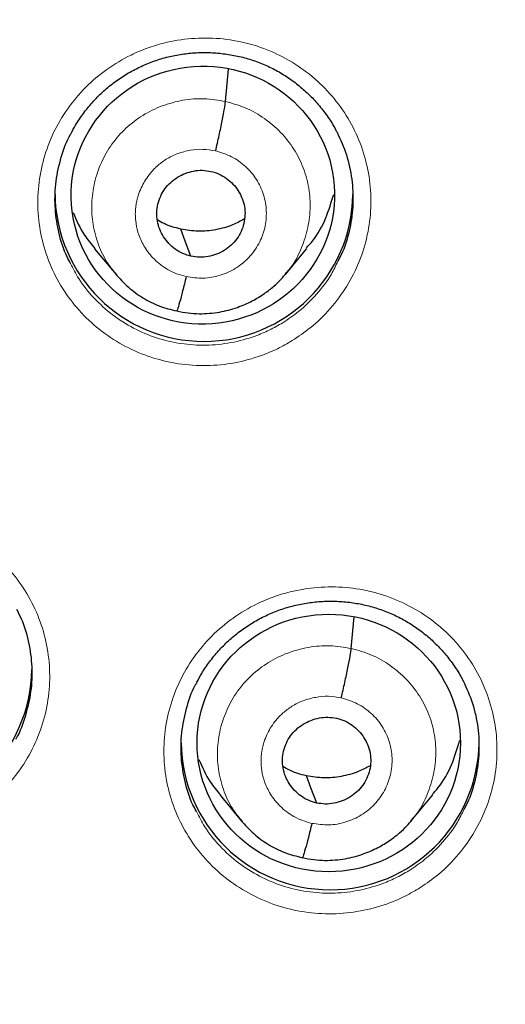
# Model space of a CAD drawing. Header units: millimetres. Extents: x 8 to 2385, y 12 to 2606.
# Tile 130 of 156: x 1070.47 to 1076.01, y 1858.91 to 1870.14. Entities that reach past the tile are written whole.
import ezdxf

# ---------------------------------------------------------------- set-up
doc = ezdxf.new("R2010")
doc.units = ezdxf.units.MM

msp = doc.modelspace()

# ---------------------------------------------------------------- linework, layer by layer
at = {"color": 7, "linetype": 'Continuous', "lineweight": 30}
for p, q in [((1072.821, 1869.21), (1072.854, 1869.578)), ((1071.326, 1867.529), (1071.572, 1867.234)), ((1073.504, 1867.237), (1073.749, 1867.533)), ((1073.507, 1867.25), (1073.5, 1867.241)), ((1074.255, 1862.967), (1074.287, 1863.327)), ((1072.759, 1861.292), (1073.005, 1860.996)), ((1074.939, 1861), (1075.185, 1861.297)), ((1074.943, 1861.012), (1074.935, 1861.003))]:
    msp.add_line(p, q, dxfattribs=at)
at = {"color": 7, "linetype": 'Continuous', "lineweight": 30, "flags": 128}
for points in [[(1072.426, 1867.444), (1072.361, 1867.617), (1072.309, 1867.754)], [(1073.861, 1861.204), (1073.795, 1861.378), (1073.743, 1861.515)]]:
    msp.add_lwpolyline(points, dxfattribs=at)
at = {"color": 252, "linetype": 'Continuous', "lineweight": 0}
for centre, radius, start, end in [((1059.33, 1861.516), 25.456, 359.9768, 180.2565), ((1059.329, 1862.269), 23.129, 185.2412, 354.9605)]:
    msp.add_arc(centre, radius, start, end, dxfattribs=at)
at = {"color": 7, "linetype": 'Continuous', "lineweight": 30}
for centre, radius, start, end in [((1072.575, 1868.172), 1.7, 180.8345, 359.1655), ((1068.911, 1862.752), 1.7, 181.665, 359.1572), ((1059.33, 1862.229), 23.103, 180.848, 359.152), ((1074.014, 1861.914), 1.7, 180.8339, 359.0259)]:
    msp.add_arc(centre, radius, start, end, dxfattribs=at)
for centre, major_axis, ratio in [((1072.562, 1868.141), (1.499, 0.108), 0.979023), ((1073.999, 1861.889), (1.503, -0.001), 0.977818)]:
    msp.add_ellipse(centre, major_axis=major_axis, ratio=ratio, dxfattribs=at)
at = {"color": 252, "linetype": 'Continuous', "lineweight": 0}
for points, knots in [([(1059.487, 1910.611), (1060.879, 1910.576), (1063.663, 1910.506), (1067.806, 1909.942), (1071.883, 1909.047), (1075.864, 1907.795), (1079.716, 1906.204), (1083.41, 1904.284), (1086.917, 1902.052), (1090.209, 1899.524), (1093.26, 1896.72), (1096.047, 1893.663), (1098.548, 1890.375), (1100.742, 1886.884), (1102.614, 1883.216), (1104.149, 1879.399), (1105.332, 1875.465), (1106.161, 1871.443), (1106.61, 1867.366), (1106.728, 1863.658), (1106.532, 1861.33), (1106.45, 1860.364)], [0, 0, 0, 0, 0.053449, 0.106898, 0.160346, 0.213795, 0.267244, 0.320693, 0.374141, 0.42759, 0.481039, 0.534488, 0.587936, 0.641385, 0.694834, 0.748283, 0.801731, 0.85518, 0.908629, 0.962078, 1, 1, 1, 1]), ([(1073.583, 1866.481), (1073.652, 1866.528), (1073.81, 1866.633), (1074.022, 1866.841), (1074.212, 1867.097), (1074.355, 1867.381), (1074.448, 1867.684), (1074.487, 1867.999), (1074.473, 1868.315), (1074.404, 1868.624), (1074.285, 1868.917), (1074.116, 1869.185), (1073.904, 1869.423), (1073.654, 1869.621), (1073.374, 1869.776), (1073.071, 1869.881), (1072.755, 1869.936), (1072.433, 1869.936), (1072.155, 1869.891), (1071.925, 1869.821), (1071.704, 1869.727), (1071.463, 1869.583), (1071.218, 1869.377), (1071.013, 1869.132), (1070.851, 1868.858), (1070.74, 1868.56), (1070.68, 1868.249), (1070.674, 1867.933), (1070.722, 1867.62), (1070.823, 1867.32), (1070.974, 1867.041), (1071.171, 1866.792), (1071.406, 1866.578), (1071.676, 1866.407), (1071.971, 1866.282), (1072.284, 1866.208), (1072.605, 1866.187), (1072.925, 1866.219), (1073.195, 1866.293), (1073.414, 1866.384), (1073.527, 1866.449), (1073.583, 1866.481)], [0, 0, 0, 0, 0.020951, 0.047806, 0.074662, 0.101514, 0.128366, 0.155213, 0.182059, 0.208899, 0.235739, 0.262574, 0.28941, 0.316246, 0.343081, 0.369922, 0.396762, 0.423608, 0.450455, 0.467227, 0.484, 0.510854, 0.537707, 0.564561, 0.591415, 0.618266, 0.645116, 0.671961, 0.698805, 0.725643, 0.752481, 0.779316, 0.806151, 0.832988, 0.859825, 0.886667, 0.913509, 0.940358, 0.967206, 0.983603, 1, 1, 1, 1]), ([(1071.582, 1867.231), (1071.547, 1867.272), (1071.459, 1867.375), (1071.366, 1867.571), (1071.301, 1867.804), (1071.287, 1868.046), (1071.319, 1868.285), (1071.397, 1868.515), (1071.518, 1868.726), (1071.679, 1868.91), (1071.874, 1869.058), (1072.095, 1869.166), (1072.332, 1869.23), (1072.579, 1869.251), (1072.74, 1869.224), (1072.821, 1869.21)], [0, 0, 0, 0, 0.0530991, 0.132024, 0.2108813, 0.2896964, 0.3686165, 0.4475377, 0.5263547, 0.6052126, 0.6841375, 0.7630722, 0.8420352, 0.9209646, 1, 1, 1, 1]), ([(1072.821, 1869.21), (1072.899, 1869.188), (1073.057, 1869.144), (1073.269, 1869.021), (1073.455, 1868.863), (1073.605, 1868.672), (1073.715, 1868.455), (1073.778, 1868.222), (1073.793, 1867.98), (1073.761, 1867.74), (1073.681, 1867.512), (1073.595, 1867.345), (1073.524, 1867.267), (1073.507, 1867.25)], [0, 0, 0, 0, 0.097262, 0.194395, 0.291569, 0.388708, 0.485834, 0.582878, 0.679869, 0.77699, 0.874112, 0.971106, 1, 1, 1, 1]), ([(1072.372, 1867.211), (1072.335, 1867.221), (1072.264, 1867.239), (1072.137, 1867.301), (1072.008, 1867.399), (1071.897, 1867.538), (1071.83, 1867.679), (1071.798, 1867.809), (1071.79, 1867.907), (1071.793, 1867.976), (1071.798, 1868.019), (1071.804, 1868.057), (1071.81, 1868.086), (1071.819, 1868.12), (1071.836, 1868.172), (1071.865, 1868.242), (1071.909, 1868.32), (1071.955, 1868.383), (1072.001, 1868.434), (1072.042, 1868.475), (1072.09, 1868.514), (1072.166, 1868.566), (1072.274, 1868.619), (1072.417, 1868.657), (1072.564, 1868.67), (1072.66, 1868.653), (1072.708, 1868.645)], [0, 0, 0, 0, 0.0483994, 0.0943781, 0.1793908, 0.2554362, 0.3224465, 0.3804411, 0.4293457, 0.4504118, 0.4692249, 0.4857879, 0.5000976, 0.5077387, 0.5318854, 0.5712582, 0.6059538, 0.6473351, 0.670521, 0.6953541, 0.7218396, 0.7499988, 0.8130696, 0.875747, 0.937992, 1, 1, 1, 1]), ([(1072.708, 1868.645), (1072.77, 1868.626), (1072.895, 1868.588), (1073.055, 1868.473), (1073.181, 1868.324), (1073.262, 1868.148), (1073.295, 1867.957), (1073.276, 1867.764), (1073.207, 1867.582), (1073.092, 1867.423), (1072.94, 1867.299), (1072.761, 1867.219), (1072.566, 1867.183), (1072.436, 1867.202), (1072.372, 1867.211)], [0, 0, 0, 0, 0.083333, 0.166663, 0.249998, 0.333333, 0.416664, 0.499995, 0.58333, 0.66666, 0.749994, 0.833328, 0.916663, 1, 1, 1, 1]), ([(1074.102, 1867.386), (1074.079, 1867.336), (1074.016, 1867.201), (1073.864, 1867.007), (1073.676, 1866.821), (1073.535, 1866.726), (1073.473, 1866.685)], [0, 0, 0, 0, 0.171595, 0.469567, 0.767539, 1, 1, 1, 1]), ([(1073.473, 1866.685), (1073.423, 1866.656), (1073.322, 1866.598), (1073.126, 1866.516), (1072.884, 1866.45), (1072.598, 1866.421), (1072.311, 1866.44), (1072.031, 1866.506), (1071.768, 1866.617), (1071.526, 1866.77), (1071.316, 1866.962), (1071.154, 1867.16), (1071.082, 1867.303), (1071.053, 1867.361)], [0, 0, 0, 0, 0.061615, 0.123231, 0.224126, 0.32502, 0.42588, 0.52674, 0.627582, 0.728423, 0.829258, 0.930092, 1, 1, 1, 1]), ([(1069.921, 1861.066), (1069.989, 1861.111), (1070.145, 1861.216), (1070.356, 1861.422), (1070.547, 1861.677), (1070.689, 1861.961), (1070.783, 1862.263), (1070.822, 1862.577), (1070.808, 1862.893), (1070.739, 1863.201), (1070.62, 1863.494), (1070.451, 1863.762), (1070.24, 1864), (1069.99, 1864.198), (1069.71, 1864.353), (1069.407, 1864.459), (1069.09, 1864.514), (1068.769, 1864.515), (1068.491, 1864.47), (1068.261, 1864.4), (1068.039, 1864.307), (1067.798, 1864.164), (1067.554, 1863.958), (1067.348, 1863.714), (1067.187, 1863.441), (1067.075, 1863.144), (1067.014, 1862.834), (1067.009, 1862.518), (1067.056, 1862.206), (1067.158, 1861.906), (1067.308, 1861.627), (1067.505, 1861.378), (1067.74, 1861.164), (1068.01, 1860.992), (1068.305, 1860.867), (1068.618, 1860.793), (1068.939, 1860.771), (1069.259, 1860.803), (1069.53, 1860.876), (1069.75, 1860.968), (1069.864, 1861.033), (1069.921, 1861.066)], [0, 0, 0, 0, 0.020639, 0.047487, 0.074335, 0.101181, 0.128027, 0.154869, 0.181712, 0.208553, 0.235394, 0.262236, 0.289077, 0.31592, 0.342763, 0.369609, 0.396455, 0.423304, 0.450153, 0.466925, 0.483698, 0.510544, 0.537391, 0.564237, 0.591084, 0.617929, 0.644773, 0.671615, 0.698458, 0.725298, 0.752139, 0.778981, 0.805823, 0.832667, 0.859511, 0.886358, 0.913205, 0.940054, 0.966903, 0.983452, 1, 1, 1, 1]), ([(1075.022, 1860.225), (1075.091, 1860.271), (1075.248, 1860.376), (1075.46, 1860.584), (1075.65, 1860.839), (1075.793, 1861.122), (1075.886, 1861.425), (1075.926, 1861.739), (1075.912, 1862.054), (1075.843, 1862.362), (1075.724, 1862.655), (1075.555, 1862.923), (1075.344, 1863.16), (1075.094, 1863.358), (1074.814, 1863.512), (1074.511, 1863.618), (1074.195, 1863.672), (1073.873, 1863.673), (1073.595, 1863.628), (1073.365, 1863.558), (1073.144, 1863.465), (1072.902, 1863.321), (1072.658, 1863.115), (1072.452, 1862.871), (1072.291, 1862.597), (1072.179, 1862.301), (1072.118, 1861.99), (1072.113, 1861.674), (1072.16, 1861.362), (1072.262, 1861.063), (1072.412, 1860.784), (1072.608, 1860.535), (1072.844, 1860.322), (1073.114, 1860.151), (1073.408, 1860.026), (1073.721, 1859.952), (1074.042, 1859.931), (1074.362, 1859.963), (1074.633, 1860.036), (1074.852, 1860.128), (1074.966, 1860.193), (1075.022, 1860.225)], [0, 0, 0, 0, 0.020829, 0.04768, 0.074531, 0.101375, 0.128219, 0.155057, 0.181895, 0.20873, 0.235565, 0.262402, 0.289239, 0.316081, 0.342923, 0.369772, 0.396621, 0.423475, 0.450329, 0.46711, 0.483892, 0.510739, 0.537585, 0.564432, 0.591279, 0.618121, 0.644963, 0.6718, 0.698637, 0.725472, 0.752307, 0.779145, 0.805983, 0.832827, 0.859672, 0.886522, 0.913373, 0.940228, 0.967083, 0.983541, 1, 1, 1, 1]), ([(1073.015, 1860.993), (1072.98, 1861.033), (1072.893, 1861.136), (1072.8, 1861.331), (1072.735, 1861.563), (1072.721, 1861.804), (1072.754, 1862.044), (1072.831, 1862.273), (1072.952, 1862.484), (1073.114, 1862.667), (1073.308, 1862.815), (1073.529, 1862.923), (1073.767, 1862.987), (1074.013, 1863.008), (1074.174, 1862.981), (1074.255, 1862.967)], [0, 0, 0, 0, 0.052461, 0.131439, 0.210349, 0.289218, 0.368192, 0.447166, 0.526035, 0.604946, 0.683924, 0.762912, 0.841929, 0.920912, 1, 1, 1, 1]), ([(1074.255, 1862.967), (1074.334, 1862.946), (1074.491, 1862.902), (1074.704, 1862.779), (1074.889, 1862.621), (1075.04, 1862.43), (1075.149, 1862.214), (1075.213, 1861.981), (1075.227, 1861.74), (1075.195, 1861.5), (1075.115, 1861.273), (1075.03, 1861.106), (1074.959, 1861.03), (1074.943, 1861.012)], [0, 0, 0, 0, 0.09732, 0.194512, 0.291745, 0.388942, 0.486127, 0.583229, 0.68028, 0.77746, 0.87464, 0.971692, 1, 1, 1, 1]), ([(1073.806, 1860.972), (1073.77, 1860.982), (1073.698, 1861), (1073.573, 1861.061), (1073.443, 1861.158), (1073.333, 1861.297), (1073.265, 1861.437), (1073.232, 1861.567), (1073.225, 1861.665), (1073.228, 1861.734), (1073.232, 1861.777), (1073.239, 1861.815), (1073.245, 1861.844), (1073.254, 1861.879), (1073.27, 1861.931), (1073.3, 1862.001), (1073.344, 1862.079), (1073.389, 1862.141), (1073.435, 1862.193), (1073.477, 1862.233), (1073.525, 1862.272), (1073.599, 1862.323), (1073.707, 1862.376), (1073.848, 1862.414), (1073.996, 1862.428), (1074.093, 1862.411), (1074.142, 1862.403)], [0, 0, 0, 0, 0.048251, 0.094102, 0.17892, 0.254848, 0.321819, 0.379854, 0.428877, 0.450032, 0.468953, 0.485645, 0.500103, 0.507811, 0.532024, 0.57142, 0.606106, 0.647459, 0.670623, 0.69543, 0.721884, 0.750007, 0.811673, 0.87388, 0.936591, 1, 1, 1, 1]), ([(1074.142, 1862.403), (1074.205, 1862.384), (1074.329, 1862.346), (1074.489, 1862.232), (1074.615, 1862.083), (1074.697, 1861.907), (1074.729, 1861.717), (1074.71, 1861.524), (1074.641, 1861.342), (1074.527, 1861.184), (1074.375, 1861.06), (1074.195, 1860.98), (1074, 1860.944), (1073.871, 1860.963), (1073.806, 1860.972)], [0, 0, 0, 0, 0.083334, 0.166665, 0.249997, 0.333327, 0.416666, 0.5, 0.583337, 0.666672, 0.750002, 0.833335, 0.916666, 1, 1, 1, 1]), ([(1074.912, 1860.431), (1074.861, 1860.402), (1074.76, 1860.343), (1074.563, 1860.262), (1074.321, 1860.196), (1074.035, 1860.167), (1073.748, 1860.186), (1073.468, 1860.251), (1073.205, 1860.363), (1072.963, 1860.516), (1072.753, 1860.707), (1072.591, 1860.905), (1072.52, 1861.048), (1072.49, 1861.107)], [0, 0, 0, 0, 0.061787, 0.123574, 0.224392, 0.325211, 0.42601, 0.526808, 0.627583, 0.728358, 0.829109, 0.929859, 1, 1, 1, 1]), ([(1075.541, 1861.131), (1075.517, 1861.081), (1075.454, 1860.946), (1075.302, 1860.752), (1075.114, 1860.566), (1074.973, 1860.472), (1074.912, 1860.431)], [0, 0, 0, 0, 0.173895, 0.471509, 0.769123, 1, 1, 1, 1])]:
    msp.add_open_spline(points, degree=3, knots=knots, dxfattribs=at)
at = {"color": 7, "linetype": 'Continuous', "lineweight": 30}
for points, knots in [([(1059.487, 1906.718), (1059.635, 1906.718), (1060.065, 1906.717), (1060.776, 1906.703), (1061.622, 1906.672), (1062.466, 1906.625), (1063.31, 1906.562), (1064.152, 1906.484), (1064.993, 1906.391), (1065.832, 1906.282), (1066.668, 1906.158), (1067.502, 1906.019), (1068.333, 1905.864), (1069.161, 1905.694), (1069.986, 1905.509), (1070.807, 1905.309), (1071.624, 1905.094), (1072.437, 1904.864), (1073.245, 1904.619), (1074.049, 1904.359), (1074.847, 1904.084), (1075.64, 1903.795), (1076.428, 1903.492), (1077.209, 1903.174), (1077.985, 1902.841), (1078.753, 1902.495), (1079.516, 1902.134), (1080.271, 1901.76), (1081.019, 1901.372), (1081.759, 1900.97), (1082.491, 1900.554), (1083.216, 1900.126), (1083.932, 1899.684), (1084.64, 1899.229), (1085.339, 1898.761), (1086.028, 1898.28), (1086.709, 1897.787), (1087.38, 1897.281), (1088.041, 1896.763), (1088.693, 1896.233), (1089.334, 1895.692), (1089.965, 1895.138), (1090.585, 1894.573), (1091.194, 1893.997), (1091.792, 1893.41), (1092.379, 1892.812), (1092.954, 1892.203), (1093.517, 1891.584), (1094.069, 1890.954), (1094.609, 1890.315), (1095.136, 1889.665), (1095.651, 1889.006), (1096.153, 1888.338), (1096.643, 1887.661), (1097.119, 1886.975), (1097.582, 1886.28), (1098.032, 1885.577), (1098.469, 1884.866), (1098.892, 1884.146), (1099.301, 1883.42), (1099.696, 1882.685), (1100.077, 1881.944), (1100.444, 1881.196), (1100.797, 1880.441), (1101.135, 1879.68), (1101.459, 1878.913), (1101.768, 1878.14), (1102.062, 1877.361), (1102.341, 1876.577), (1102.605, 1875.789), (1102.855, 1874.995), (1103.089, 1874.197), (1103.308, 1873.395), (1103.511, 1872.589), (1103.699, 1871.78), (1103.871, 1870.967), (1104, 1870.312), (1104.065, 1869.929), (1104.084, 1869.818)], [0, 0, 0, 0, 0.006986, 0.02033, 0.033675, 0.047019, 0.060363, 0.073707, 0.087051, 0.100395, 0.11374, 0.127084, 0.140428, 0.153772, 0.167116, 0.180461, 0.193805, 0.207149, 0.220494, 0.233838, 0.247183, 0.260527, 0.273872, 0.287216, 0.300561, 0.313906, 0.32725, 0.340595, 0.35394, 0.367285, 0.38063, 0.393975, 0.40732, 0.420665, 0.43401, 0.447355, 0.460701, 0.474046, 0.487392, 0.500737, 0.514083, 0.527429, 0.540774, 0.55412, 0.567466, 0.580812, 0.594158, 0.607504, 0.62085, 0.634197, 0.647543, 0.66089, 0.674236, 0.687583, 0.700929, 0.714276, 0.727623, 0.74097, 0.754317, 0.767664, 0.781011, 0.794358, 0.807706, 0.821053, 0.8344, 0.847748, 0.861095, 0.874443, 0.88779, 0.901138, 0.914486, 0.927834, 0.941182, 0.95453, 0.967877, 0.981225, 0.994574, 1, 1, 1, 1]), ([(1064.531, 1883.959), (1064.631, 1883.936), (1064.928, 1883.868), (1065.418, 1883.743), (1065.999, 1883.579), (1066.575, 1883.401), (1067.146, 1883.207), (1067.712, 1883), (1068.273, 1882.777), (1068.827, 1882.541), (1069.374, 1882.29), (1069.915, 1882.025), (1070.448, 1881.747), (1070.974, 1881.455), (1071.492, 1881.15), (1072.002, 1880.831), (1072.503, 1880.5), (1072.994, 1880.155), (1073.477, 1879.799), (1073.95, 1879.43), (1074.413, 1879.049), (1074.865, 1878.656), (1075.307, 1878.251), (1075.738, 1877.836), (1076.158, 1877.41), (1076.566, 1876.973), (1076.963, 1876.525), (1077.347, 1876.068), (1077.719, 1875.601), (1078.079, 1875.124), (1078.426, 1874.639), (1078.759, 1874.145), (1079.079, 1873.642), (1079.386, 1873.131), (1079.679, 1872.613), (1079.959, 1872.087), (1080.224, 1871.554), (1080.474, 1871.015), (1080.711, 1870.469), (1080.932, 1869.918), (1081.139, 1869.361), (1081.331, 1868.799), (1081.508, 1868.232), (1081.67, 1867.66), (1081.816, 1867.085), (1081.947, 1866.507), (1082.062, 1865.925), (1082.162, 1865.34), (1082.246, 1864.753), (1082.314, 1864.179), (1082.346, 1863.8), (1082.361, 1863.618)], [0, 0, 0, 0, 0.0106038, 0.0312341, 0.0518649, 0.0724961, 0.0931276, 0.1137596, 0.1343919, 0.1550247, 0.175658, 0.1962919, 0.2169262, 0.2375612, 0.2581967, 0.2788329, 0.2994697, 0.3201073, 0.3407455, 0.3613844, 0.382024, 0.4026644, 0.4233056, 0.4439476, 0.4645903, 0.4852338, 0.5058782, 0.5265233, 0.5471692, 0.567816, 0.5884636, 0.6091119, 0.6297611, 0.650411, 0.6710617, 0.6917132, 0.7123654, 0.7330183, 0.753672, 0.7743262, 0.7949812, 0.8156367, 0.8362929, 0.8569495, 0.8776067, 0.8982644, 0.9189225, 0.939581, 0.9602398, 0.980899, 1, 1, 1, 1]), ([(1071.058, 1868.843), (1071.075, 1868.876), (1071.116, 1868.956), (1071.198, 1869.076), (1071.3, 1869.202), (1071.415, 1869.318), (1071.541, 1869.423), (1071.677, 1869.516), (1071.821, 1869.595), (1071.971, 1869.661), (1072.125, 1869.711), (1072.284, 1869.746), (1072.446, 1869.766), (1072.61, 1869.771), (1072.775, 1869.76), (1072.938, 1869.735), (1073.097, 1869.694), (1073.251, 1869.638), (1073.397, 1869.568), (1073.535, 1869.485), (1073.664, 1869.389), (1073.785, 1869.28), (1073.895, 1869.16), (1073.993, 1869.03), (1074.059, 1868.927), (1074.088, 1868.866), (1074.093, 1868.854)], [0, 0, 0, 0, 0.0303142, 0.0733988, 0.1168642, 0.1606253, 0.2045608, 0.2485063, 0.2922966, 0.3358256, 0.3789595, 0.4219388, 0.4653201, 0.5090261, 0.5529311, 0.5968774, 0.6406958, 0.6842886, 0.7275056, 0.7703725, 0.8136151, 0.8573011, 0.9012765, 0.9453516, 0.9892557, 1, 1, 1, 1]), ([(1072.708, 1868.645), (1072.721, 1868.704), (1072.749, 1868.824), (1072.784, 1868.994), (1072.811, 1869.136), (1072.817, 1869.185), (1072.821, 1869.21)], [0, 0, 0, 0, 0.249039, 0.499705, 0.750225, 1, 1, 1, 1]), ([(1071.053, 1867.361), (1071.039, 1867.386), (1070.979, 1867.494), (1070.916, 1867.704), (1070.871, 1867.982), (1070.875, 1868.266), (1070.932, 1868.542), (1070.996, 1868.738), (1071.052, 1868.832), (1071.059, 1868.844)], [0, 0, 0, 0, 0.0561459, 0.2391627, 0.4222223, 0.605282, 0.7883896, 0.9714975, 1, 1, 1, 1]), ([(1074.093, 1868.86), (1074.132, 1868.774), (1074.21, 1868.603), (1074.268, 1868.325), (1074.282, 1868.043), (1074.245, 1867.762), (1074.184, 1867.54), (1074.121, 1867.421), (1074.102, 1867.386)], [0, 0, 0, 0, 0.184322, 0.368645, 0.553014, 0.737384, 0.921799, 1, 1, 1, 1]), ([(1072.426, 1867.444), (1072.394, 1867.453), (1072.331, 1867.47), (1072.246, 1867.522), (1072.172, 1867.586), (1072.111, 1867.664), (1072.067, 1867.751), (1072.04, 1867.844), (1072.033, 1867.942), (1072.046, 1868.038), (1072.078, 1868.131), (1072.127, 1868.215), (1072.193, 1868.288), (1072.272, 1868.348), (1072.361, 1868.392), (1072.456, 1868.419), (1072.556, 1868.429), (1072.621, 1868.418), (1072.653, 1868.412)], [0, 0, 0, 0, 0.062616, 0.125098, 0.187759, 0.250494, 0.313059, 0.375346, 0.437602, 0.499995, 0.562389, 0.624649, 0.686939, 0.749505, 0.81224, 0.8749, 0.937383, 1, 1, 1, 1]), ([(1072.653, 1868.412), (1072.685, 1868.403), (1072.749, 1868.385), (1072.834, 1868.334), (1072.908, 1868.27), (1072.968, 1868.192), (1073.013, 1868.105), (1073.04, 1868.011), (1073.046, 1867.914), (1073.033, 1867.818), (1073.002, 1867.725), (1072.953, 1867.641), (1072.887, 1867.568), (1072.808, 1867.508), (1072.719, 1867.464), (1072.623, 1867.437), (1072.524, 1867.427), (1072.459, 1867.438), (1072.426, 1867.444)], [0, 0, 0, 0, 0.062616, 0.125098, 0.187759, 0.250494, 0.313059, 0.375346, 0.437603, 0.499995, 0.56239, 0.624649, 0.686939, 0.749505, 0.81224, 0.8749, 0.937383, 1, 1, 1, 1]), ([(1073.744, 1867.538), (1073.767, 1867.564), (1073.86, 1867.665), (1073.972, 1867.872), (1074.028, 1868.059), (1074.056, 1868.15)], [0, 0, 0, 0, 0.151726, 0.588182, 1, 1, 1, 1]), ([(1071.081, 1867.944), (1071.12, 1867.854), (1071.184, 1867.706), (1071.289, 1867.583), (1071.331, 1867.533)], [0, 0, 0, 0, 0.599864, 1, 1, 1, 1]), ([(1072.309, 1867.754), (1072.244, 1867.77), (1072.149, 1867.794), (1072.067, 1867.845), (1072.042, 1867.861)], [0, 0, 0, 0, 0.691667, 1, 1, 1, 1]), ([(1073.037, 1867.869), (1072.992, 1867.845), (1072.889, 1867.789), (1072.709, 1867.741), (1072.507, 1867.72), (1072.375, 1867.743), (1072.309, 1867.754)], [0, 0, 0, 0, 0.201707, 0.468119, 0.733772, 1, 1, 1, 1]), ([(1071.564, 1867.244), (1071.611, 1867.192), (1071.705, 1867.088), (1071.876, 1866.965), (1072.062, 1866.869), (1072.197, 1866.835), (1072.264, 1866.819)], [0, 0, 0, 0, 0.251692, 0.502245, 0.751453, 1, 1, 1, 1]), ([(1072.264, 1866.819), (1072.308, 1866.811), (1072.392, 1866.793), (1072.556, 1866.784), (1072.746, 1866.799), (1072.95, 1866.853), (1073.12, 1866.927), (1073.259, 1867.011), (1073.368, 1867.096), (1073.45, 1867.174), (1073.494, 1867.226), (1073.513, 1867.248)], [0, 0, 0, 0, 0.0954008, 0.1860863, 0.3540145, 0.5047361, 0.6382072, 0.7543726, 0.8533042, 0.9351177, 1, 1, 1, 1]), ([(1072.372, 1867.211), (1072.365, 1867.183), (1072.351, 1867.125), (1072.325, 1867.021), (1072.296, 1866.911), (1072.274, 1866.841), (1072.267, 1866.825), (1072.265, 1866.821)], [0, 0, 0, 0, 0.147197, 0.293393, 0.584942, 0.876314, 1, 1, 1, 1]), ([(1072.495, 1862.582), (1072.513, 1862.615), (1072.555, 1862.697), (1072.637, 1862.817), (1072.739, 1862.942), (1072.854, 1863.057), (1072.98, 1863.163), (1073.116, 1863.255), (1073.26, 1863.335), (1073.41, 1863.4), (1073.564, 1863.449), (1073.723, 1863.484), (1073.885, 1863.505), (1074.049, 1863.51), (1074.214, 1863.499), (1074.377, 1863.474), (1074.536, 1863.433), (1074.69, 1863.377), (1074.836, 1863.307), (1074.973, 1863.224), (1075.103, 1863.129), (1075.223, 1863.02), (1075.334, 1862.9), (1075.431, 1862.77), (1075.498, 1862.667), (1075.527, 1862.607), (1075.532, 1862.594)], [0, 0, 0, 0, 0.030844, 0.073886, 0.117309, 0.161026, 0.204918, 0.248819, 0.292565, 0.336049, 0.379139, 0.422075, 0.465413, 0.509077, 0.55294, 0.596848, 0.640632, 0.684192, 0.727381, 0.770219, 0.813432, 0.857088, 0.901034, 0.94508, 0.988958, 1, 1, 1, 1]), ([(1070.435, 1863.415), (1070.455, 1863.379), (1070.518, 1863.26), (1070.58, 1863.038), (1070.618, 1862.758), (1070.606, 1862.475), (1070.541, 1862.201), (1070.48, 1862.018), (1070.428, 1861.936), (1070.427, 1861.934)], [0, 0, 0, 0, 0.079494, 0.262719, 0.445924, 0.629129, 0.812328, 0.995527, 1, 1, 1, 1]), ([(1074.142, 1862.403), (1074.156, 1862.462), (1074.183, 1862.582), (1074.219, 1862.752), (1074.246, 1862.893), (1074.252, 1862.943), (1074.255, 1862.967)], [0, 0, 0, 0, 0.249306, 0.49982, 0.750112, 1, 1, 1, 1]), ([(1072.49, 1861.107), (1072.476, 1861.131), (1072.416, 1861.238), (1072.354, 1861.447), (1072.309, 1861.725), (1072.314, 1862.008), (1072.371, 1862.284), (1072.434, 1862.479), (1072.49, 1862.572), (1072.497, 1862.584)], [0, 0, 0, 0, 0.055704, 0.23911, 0.422525, 0.605939, 0.78939, 0.972841, 1, 1, 1, 1]), ([(1075.532, 1862.6), (1075.571, 1862.515), (1075.648, 1862.343), (1075.707, 1862.067), (1075.72, 1861.785), (1075.683, 1861.505), (1075.622, 1861.284), (1075.559, 1861.166), (1075.541, 1861.131)], [0, 0, 0, 0, 0.184631, 0.369261, 0.55391, 0.738559, 0.923252, 1, 1, 1, 1]), ([(1073.861, 1861.204), (1073.829, 1861.213), (1073.765, 1861.231), (1073.68, 1861.282), (1073.606, 1861.346), (1073.546, 1861.424), (1073.501, 1861.51), (1073.474, 1861.604), (1073.468, 1861.701), (1073.481, 1861.797), (1073.512, 1861.889), (1073.561, 1861.974), (1073.627, 1862.047), (1073.706, 1862.106), (1073.795, 1862.15), (1073.891, 1862.177), (1073.99, 1862.187), (1074.055, 1862.176), (1074.088, 1862.171)], [0, 0, 0, 0, 0.062617, 0.1251, 0.187763, 0.250498, 0.313062, 0.375349, 0.437605, 0.499998, 0.562391, 0.624649, 0.686937, 0.749502, 0.812237, 0.874899, 0.937383, 1, 1, 1, 1]), ([(1074.088, 1862.171), (1074.12, 1862.162), (1074.183, 1862.144), (1074.268, 1862.093), (1074.342, 1862.029), (1074.402, 1861.951), (1074.447, 1861.865), (1074.474, 1861.771), (1074.481, 1861.674), (1074.468, 1861.578), (1074.436, 1861.485), (1074.387, 1861.401), (1074.321, 1861.328), (1074.242, 1861.269), (1074.153, 1861.225), (1074.058, 1861.198), (1073.958, 1861.188), (1073.893, 1861.199), (1073.861, 1861.204)], [0, 0, 0, 0, 0.062617, 0.1251, 0.187763, 0.250498, 0.313062, 0.375349, 0.437605, 0.499998, 0.562391, 0.624649, 0.686937, 0.749502, 0.812237, 0.874899, 0.937383, 1, 1, 1, 1]), ([(1075.18, 1861.301), (1075.203, 1861.327), (1075.295, 1861.427), (1075.408, 1861.636), (1075.465, 1861.826), (1075.493, 1861.92)], [0, 0, 0, 0, 0.1470275, 0.5789178, 1, 1, 1, 1]), ([(1072.517, 1861.702), (1072.555, 1861.614), (1072.619, 1861.466), (1072.723, 1861.345), (1072.764, 1861.296)], [0, 0, 0, 0, 0.6018889, 1, 1, 1, 1]), ([(1073.743, 1861.515), (1073.678, 1861.531), (1073.583, 1861.555), (1073.502, 1861.606), (1073.476, 1861.622)], [0, 0, 0, 0, 0.691309, 1, 1, 1, 1]), ([(1074.472, 1861.63), (1074.427, 1861.606), (1074.323, 1861.55), (1074.143, 1861.503), (1073.942, 1861.482), (1073.81, 1861.504), (1073.743, 1861.515)], [0, 0, 0, 0, 0.201958, 0.468289, 0.73386, 1, 1, 1, 1]), ([(1072.997, 1861.006), (1073.044, 1860.954), (1073.138, 1860.849), (1073.309, 1860.726), (1073.496, 1860.63), (1073.631, 1860.597), (1073.699, 1860.58)], [0, 0, 0, 0, 0.2516386, 0.502172, 0.751396, 1, 1, 1, 1]), ([(1073.699, 1860.581), (1073.742, 1860.572), (1073.827, 1860.555), (1073.991, 1860.545), (1074.181, 1860.561), (1074.384, 1860.615), (1074.555, 1860.689), (1074.694, 1860.773), (1074.803, 1860.858), (1074.886, 1860.937), (1074.929, 1860.988), (1074.949, 1861.011)], [0, 0, 0, 0, 0.0953213, 0.1859426, 0.3537807, 0.5044555, 0.6379173, 0.7541079, 0.8530974, 0.9349998, 1, 1, 1, 1]), ([(1073.806, 1860.972), (1073.799, 1860.943), (1073.786, 1860.886), (1073.759, 1860.781), (1073.73, 1860.673), (1073.708, 1860.602), (1073.701, 1860.587), (1073.699, 1860.582)], [0, 0, 0, 0, 0.14693, 0.293031, 0.584727, 0.876346, 1, 1, 1, 1])]:
    msp.add_open_spline(points, degree=3, knots=knots, dxfattribs=at)

doc.saveas('drawing.dxf')
